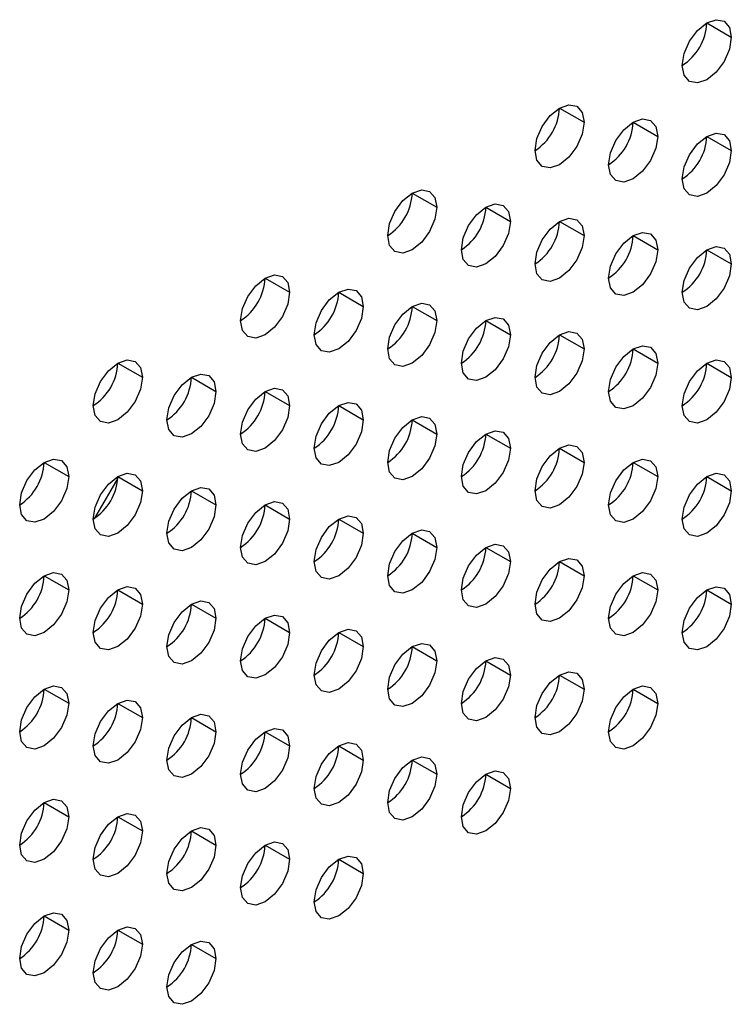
# Model space of a CAD drawing. Header units: millimetres. Extents: x 0 to 1118, y 0 to 864.
# Tile 211 of 256: x 949.29 to 951.85, y 694.65 to 698.19. Entities that reach past the tile are written whole.
import ezdxf

# ---------------------------------------------------------------- set-up
doc = ezdxf.new("R2010")
doc.units = ezdxf.units.MM

msp = doc.modelspace()

# ---------------------------------------------------------------- linework, layer by layer
at = {"color": 7, "linetype": 'Continuous', "lineweight": 25}
for p, q in [((951.7635, 698.1782), (951.8519, 698.1271)), ((951.2332, 697.872), (951.3216, 697.821)), ((951.4983, 697.8209), (951.5867, 697.7699)), ((951.7635, 697.7699), (951.8519, 697.7189)), ((950.7028, 697.5658), (950.7912, 697.5148)), ((950.968, 697.5148), (951.0564, 697.4638)), ((951.2332, 697.4637), (951.3216, 697.4127)), ((951.4983, 697.4127), (951.5867, 697.3616)), ((951.7635, 697.3616), (951.8519, 697.3106)), ((950.1725, 697.2597), (950.2609, 697.2087)), ((950.4377, 697.2086), (950.5261, 697.1576)), ((950.7028, 697.1576), (950.7912, 697.1065)), ((950.968, 697.1065), (951.0564, 697.0555)), ((951.2332, 697.0555), (951.3216, 697.0044)), ((951.4983, 697.0044), (951.5867, 696.9534)), ((949.6422, 696.9535), (949.7306, 696.9025)), ((951.7635, 696.9533), (951.8519, 696.9023)), ((949.9073, 696.9025), (949.9957, 696.8515)), ((950.1725, 696.8514), (950.2609, 696.8004)), ((950.4377, 696.8004), (950.5261, 696.7493)), ((950.7028, 696.7493), (950.7912, 696.6983)), ((950.968, 696.6982), (951.0564, 696.6472)), ((951.2332, 696.6472), (951.3216, 696.5962)), ((949.377, 696.5963), (949.4654, 696.5453)), ((951.4983, 696.5961), (951.5867, 696.5451)), ((949.6421, 696.5399), (949.5583, 696.3949)), ((949.6422, 696.5453), (949.7306, 696.4942)), ((951.7635, 696.5451), (951.8519, 696.494)), ((949.9073, 696.4942), (949.9957, 696.4432)), ((950.1725, 696.4432), (950.2609, 696.3921)), ((950.4377, 696.3921), (950.5261, 696.3411)), ((950.7028, 696.341), (950.7912, 696.29)), ((950.968, 696.29), (951.0564, 696.2389)), ((951.2332, 696.2389), (951.3216, 696.1879)), ((949.377, 696.1881), (949.4654, 696.137)), ((951.4983, 696.1879), (951.5867, 696.1368)), ((949.6422, 696.137), (949.7306, 696.086)), ((951.7635, 696.1368), (951.8519, 696.0858)), ((949.9073, 696.0859), (949.9957, 696.0349)), ((950.1725, 696.0349), (950.2609, 695.9839)), ((950.4377, 695.9838), (950.5261, 695.9328)), ((950.7028, 695.9328), (950.7912, 695.8817)), ((950.968, 695.8817), (951.0564, 695.8307)), ((951.2332, 695.8306), (951.3216, 695.7796)), ((949.377, 695.7798), (949.4654, 695.7288)), ((951.4983, 695.7796), (951.5867, 695.7286)), ((949.6422, 695.7287), (949.7306, 695.6777)), ((949.9073, 695.6777), (949.9957, 695.6266)), ((950.1725, 695.6266), (950.2609, 695.5756)), ((950.4377, 695.5756), (950.5261, 695.5245)), ((950.7028, 695.5245), (950.7912, 695.4735)), ((950.968, 695.4734), (951.0564, 695.4224)), ((949.377, 695.3715), (949.4654, 695.3205)), ((949.6422, 695.3205), (949.7306, 695.2694)), ((949.9073, 695.2694), (949.9957, 695.2184)), ((950.1725, 695.2183), (950.2609, 695.1673)), ((950.4377, 695.1673), (950.5261, 695.1163)), ((949.377, 694.9632), (949.4654, 694.9122)), ((949.6422, 694.9122), (949.7306, 694.8612)), ((949.9073, 694.8611), (949.9957, 694.8101))]:
    msp.add_line(p, q, dxfattribs=at)
at = {"color": 7, "linetype": 'Continuous', "lineweight": 25, "flags": 128}
for points in [[(951.6751, 698.0251), (951.6818, 698.068), (951.701, 698.1122), (951.7297, 698.1509), (951.7635, 698.1782), (951.7973, 698.1899), (951.826, 698.1844), (951.8452, 698.1623), (951.8519, 698.1271)], [(951.8519, 698.1271), (951.8452, 698.0842), (951.826, 698.04), (951.7973, 698.0013), (951.7635, 697.974), (951.7297, 697.9623), (951.701, 697.9678), (951.6818, 697.9899), (951.6751, 698.0251)], [(951.1448, 697.7189), (951.1515, 697.7619), (951.1707, 697.806), (951.1993, 697.8447), (951.2332, 697.872), (951.267, 697.8838), (951.2957, 697.8782), (951.3148, 697.8561), (951.3216, 697.821)], [(951.3216, 697.821), (951.3148, 697.778), (951.2957, 697.7339), (951.267, 697.6952), (951.2332, 697.6679), (951.1993, 697.6561), (951.1707, 697.6617), (951.1515, 697.6837), (951.1448, 697.7189)], [(951.4099, 697.6679), (951.4167, 697.7108), (951.4358, 697.755), (951.4645, 697.7937), (951.4983, 697.821), (951.5322, 697.8327), (951.5608, 697.8271), (951.58, 697.8051), (951.5867, 697.7699)], [(951.5867, 697.7699), (951.58, 697.727), (951.5608, 697.6828), (951.5322, 697.6441), (951.4983, 697.6168), (951.4645, 697.6051), (951.4358, 697.6106), (951.4167, 697.6327), (951.4099, 697.6679)], [(951.6751, 697.6168), (951.6818, 697.6597), (951.701, 697.7039), (951.7297, 697.7426), (951.7635, 697.7699), (951.7973, 697.7817), (951.826, 697.7761), (951.8452, 697.754), (951.8519, 697.7189)], [(951.8519, 697.7189), (951.8452, 697.6759), (951.826, 697.6317), (951.7973, 697.5931), (951.7635, 697.5658), (951.7297, 697.554), (951.701, 697.5596), (951.6818, 697.5816), (951.6751, 697.6168)], [(950.6144, 697.4128), (950.6212, 697.4557), (950.6403, 697.4999), (950.669, 697.5386), (950.7028, 697.5659), (950.7367, 697.5776), (950.7653, 697.572), (950.7845, 697.55), (950.7912, 697.5148)], [(950.8796, 697.3617), (950.8863, 697.4047), (950.9055, 697.4488), (950.9342, 697.4875), (950.968, 697.5148), (951.0018, 697.5266), (951.0305, 697.521), (951.0497, 697.4989), (951.0564, 697.4638)], [(950.7912, 697.5148), (950.7845, 697.4719), (950.7653, 697.4277), (950.7367, 697.389), (950.7028, 697.3617), (950.669, 697.35), (950.6403, 697.3555), (950.6212, 697.3776), (950.6144, 697.4128)], [(951.0564, 697.4638), (951.0497, 697.4208), (951.0305, 697.3766), (951.0018, 697.338), (950.968, 697.3107), (950.9342, 697.2989), (950.9055, 697.3045), (950.8863, 697.3265), (950.8796, 697.3617)], [(951.1448, 697.3107), (951.1515, 697.3536), (951.1707, 697.3978), (951.1993, 697.4364), (951.2332, 697.4637), (951.267, 697.4755), (951.2957, 697.4699), (951.3148, 697.4479), (951.3216, 697.4127)], [(951.4099, 697.2596), (951.4167, 697.3025), (951.4358, 697.3467), (951.4645, 697.3854), (951.4983, 697.4127), (951.5322, 697.4244), (951.5608, 697.4189), (951.58, 697.3968), (951.5867, 697.3616)], [(951.3216, 697.4127), (951.3148, 697.3698), (951.2957, 697.3256), (951.267, 697.2869), (951.2332, 697.2596), (951.1993, 697.2479), (951.1707, 697.2534), (951.1515, 697.2755), (951.1448, 697.3107)], [(951.5867, 697.3616), (951.58, 697.3187), (951.5608, 697.2745), (951.5322, 697.2358), (951.4983, 697.2085), (951.4645, 697.1968), (951.4358, 697.2024), (951.4167, 697.2244), (951.4099, 697.2596)], [(951.6751, 697.2085), (951.6818, 697.2515), (951.701, 697.2957), (951.7297, 697.3343), (951.7635, 697.3616), (951.7973, 697.3734), (951.826, 697.3678), (951.8452, 697.3458), (951.8519, 697.3106)], [(951.8519, 697.3106), (951.8452, 697.2676), (951.826, 697.2235), (951.7973, 697.1848), (951.7635, 697.1575), (951.7297, 697.1457), (951.701, 697.1513), (951.6818, 697.1734), (951.6751, 697.2085)], [(950.0841, 697.1066), (950.0908, 697.1496), (950.11, 697.1937), (950.1387, 697.2324), (950.1725, 697.2597), (950.2063, 697.2715), (950.235, 697.2659), (950.2542, 697.2438), (950.2609, 697.2087)], [(950.2609, 697.2087), (950.2542, 697.1657), (950.235, 697.1215), (950.2063, 697.0829), (950.1725, 697.0556), (950.1387, 697.0438), (950.11, 697.0494), (950.0908, 697.0714), (950.0841, 697.1066)], [(950.3493, 697.0556), (950.356, 697.0985), (950.3752, 697.1427), (950.4038, 697.1814), (950.4377, 697.2086), (950.4715, 697.2204), (950.5002, 697.2148), (950.5193, 697.1928), (950.5261, 697.1576)], [(950.6144, 697.0045), (950.6212, 697.0474), (950.6403, 697.0916), (950.669, 697.1303), (950.7028, 697.1576), (950.7367, 697.1693), (950.7653, 697.1638), (950.7845, 697.1417), (950.7912, 697.1065)], [(950.5261, 697.1576), (950.5193, 697.1147), (950.5002, 697.0705), (950.4715, 697.0318), (950.4377, 697.0045), (950.4038, 696.9928), (950.3752, 696.9983), (950.356, 697.0204), (950.3493, 697.0556)], [(950.7912, 697.1065), (950.7845, 697.0636), (950.7653, 697.0194), (950.7367, 696.9808), (950.7028, 696.9535), (950.669, 696.9417), (950.6403, 696.9473), (950.6212, 696.9693), (950.6144, 697.0045)], [(950.8796, 696.9534), (950.8863, 696.9964), (950.9055, 697.0406), (950.9342, 697.0792), (950.968, 697.1065), (951.0018, 697.1183), (951.0305, 697.1127), (951.0497, 697.0907), (951.0564, 697.0555)], [(951.1448, 696.9024), (951.1515, 696.9453), (951.1707, 696.9895), (951.1993, 697.0282), (951.2332, 697.0555), (951.267, 697.0672), (951.2957, 697.0617), (951.3148, 697.0396), (951.3216, 697.0044)], [(951.0564, 697.0555), (951.0497, 697.0125), (951.0305, 696.9684), (951.0018, 696.9297), (950.968, 696.9024), (950.9342, 696.8906), (950.9055, 696.8962), (950.8863, 696.9183), (950.8796, 696.9534)], [(951.3216, 697.0044), (951.3148, 696.9615), (951.2957, 696.9173), (951.267, 696.8786), (951.2332, 696.8513), (951.1993, 696.8396), (951.1707, 696.8452), (951.1515, 696.8672), (951.1448, 696.9024)], [(951.4099, 696.8513), (951.4167, 696.8943), (951.4358, 696.9384), (951.4645, 696.9771), (951.4983, 697.0044), (951.5322, 697.0162), (951.5608, 697.0106), (951.58, 696.9885), (951.5867, 696.9534)], [(949.5538, 696.8005), (949.5605, 696.8434), (949.5797, 696.8876), (949.6083, 696.9263), (949.6422, 696.9536), (949.676, 696.9653), (949.7047, 696.9597), (949.7238, 696.9377), (949.7306, 696.9025)], [(951.6751, 696.8003), (951.6818, 696.8432), (951.701, 696.8874), (951.7297, 696.9261), (951.7635, 696.9534), (951.7973, 696.9651), (951.826, 696.9595), (951.8452, 696.9375), (951.8519, 696.9023)], [(951.5867, 696.9534), (951.58, 696.9104), (951.5608, 696.8663), (951.5322, 696.8276), (951.4983, 696.8003), (951.4645, 696.7885), (951.4358, 696.7941), (951.4167, 696.8161), (951.4099, 696.8513)], [(949.7306, 696.9025), (949.7238, 696.8596), (949.7047, 696.8154), (949.676, 696.7767), (949.6422, 696.7494), (949.6083, 696.7377), (949.5797, 696.7432), (949.5605, 696.7653), (949.5538, 696.8005)], [(949.819, 696.7494), (949.8257, 696.7923), (949.8448, 696.8365), (949.8735, 696.8752), (949.9073, 696.9025), (949.9412, 696.9143), (949.9698, 696.9087), (949.989, 696.8866), (949.9957, 696.8515)], [(951.8519, 696.9023), (951.8452, 696.8594), (951.826, 696.8152), (951.7973, 696.7765), (951.7635, 696.7492), (951.7297, 696.7375), (951.701, 696.743), (951.6818, 696.7651), (951.6751, 696.8003)], [(949.9957, 696.8515), (949.989, 696.8085), (949.9698, 696.7643), (949.9412, 696.7257), (949.9073, 696.6984), (949.8735, 696.6866), (949.8448, 696.6922), (949.8257, 696.7142), (949.819, 696.7494)], [(950.0841, 696.6983), (950.0908, 696.7413), (950.11, 696.7855), (950.1387, 696.8241), (950.1725, 696.8514), (950.2063, 696.8632), (950.235, 696.8576), (950.2542, 696.8356), (950.2609, 696.8004)], [(950.3493, 696.6473), (950.356, 696.6902), (950.3752, 696.7344), (950.4038, 696.7731), (950.4377, 696.8004), (950.4715, 696.8121), (950.5002, 696.8066), (950.5193, 696.7845), (950.5261, 696.7493)], [(950.2609, 696.8004), (950.2542, 696.7575), (950.235, 696.7133), (950.2063, 696.6746), (950.1725, 696.6473), (950.1387, 696.6355), (950.11, 696.6411), (950.0908, 696.6632), (950.0841, 696.6983)], [(950.5261, 696.7493), (950.5193, 696.7064), (950.5002, 696.6622), (950.4715, 696.6235), (950.4377, 696.5962), (950.4038, 696.5845), (950.3752, 696.5901), (950.356, 696.6121), (950.3493, 696.6473)], [(950.6144, 696.5962), (950.6212, 696.6392), (950.6403, 696.6833), (950.669, 696.722), (950.7028, 696.7493), (950.7367, 696.7611), (950.7653, 696.7555), (950.7845, 696.7335), (950.7912, 696.6983)], [(950.8796, 696.5452), (950.8863, 696.5881), (950.9055, 696.6323), (950.9342, 696.671), (950.968, 696.6983), (951.0018, 696.71), (951.0305, 696.7044), (951.0497, 696.6824), (951.0564, 696.6472)], [(950.7912, 696.6983), (950.7845, 696.6553), (950.7653, 696.6112), (950.7367, 696.5725), (950.7028, 696.5452), (950.669, 696.5334), (950.6403, 696.539), (950.6212, 696.5611), (950.6144, 696.5962)], [(951.0564, 696.6472), (951.0497, 696.6043), (951.0305, 696.5601), (951.0018, 696.5214), (950.968, 696.4941), (950.9342, 696.4824), (950.9055, 696.4879), (950.8863, 696.51), (950.8796, 696.5452)], [(951.1448, 696.4941), (951.1515, 696.5371), (951.1707, 696.5812), (951.1993, 696.6199), (951.2332, 696.6472), (951.267, 696.659), (951.2957, 696.6534), (951.3148, 696.6313), (951.3216, 696.5962)], [(949.2886, 696.4432), (949.2953, 696.4862), (949.3145, 696.5304), (949.3432, 696.569), (949.377, 696.5963), (949.4108, 696.6081), (949.4395, 696.6025), (949.4587, 696.5805), (949.4654, 696.5453)], [(951.4099, 696.4431), (951.4167, 696.486), (951.4358, 696.5302), (951.4645, 696.5688), (951.4983, 696.5961), (951.5322, 696.6079), (951.5608, 696.6023), (951.58, 696.5803), (951.5867, 696.5451)], [(951.3216, 696.5962), (951.3148, 696.5532), (951.2957, 696.509), (951.267, 696.4704), (951.2332, 696.4431), (951.1993, 696.4313), (951.1707, 696.4369), (951.1515, 696.4589), (951.1448, 696.4941)], [(949.4654, 696.5453), (949.4587, 696.5024), (949.4395, 696.4582), (949.4108, 696.4195), (949.377, 696.3922), (949.3432, 696.3805), (949.3145, 696.386), (949.2953, 696.4081), (949.2886, 696.4432)], [(949.5538, 696.3922), (949.5605, 696.4351), (949.5797, 696.4793), (949.6083, 696.518), (949.6422, 696.5453), (949.676, 696.557), (949.7047, 696.5515), (949.7238, 696.5294), (949.7306, 696.4942)], [(951.5867, 696.5451), (951.58, 696.5022), (951.5608, 696.458), (951.5322, 696.4193), (951.4983, 696.392), (951.4645, 696.3803), (951.4358, 696.3858), (951.4167, 696.4079), (951.4099, 696.4431)], [(951.6751, 696.392), (951.6818, 696.4349), (951.701, 696.4791), (951.7297, 696.5178), (951.7635, 696.5451), (951.7973, 696.5568), (951.826, 696.5513), (951.8452, 696.5292), (951.8519, 696.494)], [(949.7306, 696.4942), (949.7238, 696.4513), (949.7047, 696.4071), (949.676, 696.3684), (949.6422, 696.3411), (949.6083, 696.3294), (949.5797, 696.335), (949.5605, 696.357), (949.5538, 696.3922)], [(949.819, 696.3411), (949.8257, 696.3841), (949.8448, 696.4283), (949.8735, 696.4669), (949.9073, 696.4942), (949.9412, 696.506), (949.9698, 696.5004), (949.989, 696.4784), (949.9957, 696.4432)], [(951.8519, 696.494), (951.8452, 696.4511), (951.826, 696.4069), (951.7973, 696.3682), (951.7635, 696.3409), (951.7297, 696.3292), (951.701, 696.3348), (951.6818, 696.3568), (951.6751, 696.392)], [(949.9957, 696.4432), (949.989, 696.4002), (949.9698, 696.3561), (949.9412, 696.3174), (949.9073, 696.2901), (949.8735, 696.2783), (949.8448, 696.2839), (949.8257, 696.306), (949.819, 696.3411)], [(950.0841, 696.2901), (950.0908, 696.333), (950.11, 696.3772), (950.1387, 696.4159), (950.1725, 696.4432), (950.2063, 696.4549), (950.235, 696.4494), (950.2542, 696.4273), (950.2609, 696.3921)], [(950.2609, 696.3921), (950.2542, 696.3492), (950.235, 696.305), (950.2063, 696.2663), (950.1725, 696.239), (950.1387, 696.2273), (950.11, 696.2328), (950.0908, 696.2549), (950.0841, 696.2901)], [(950.3493, 696.239), (950.356, 696.282), (950.3752, 696.3261), (950.4038, 696.3648), (950.4377, 696.3921), (950.4715, 696.4039), (950.5002, 696.3983), (950.5193, 696.3762), (950.5261, 696.3411)], [(950.6144, 696.188), (950.6212, 696.2309), (950.6403, 696.2751), (950.669, 696.3138), (950.7028, 696.341), (950.7367, 696.3528), (950.7653, 696.3472), (950.7845, 696.3252), (950.7912, 696.29)], [(950.5261, 696.3411), (950.5193, 696.2981), (950.5002, 696.2539), (950.4715, 696.2153), (950.4377, 696.188), (950.4038, 696.1762), (950.3752, 696.1818), (950.356, 696.2038), (950.3493, 696.239)], [(950.7912, 696.29), (950.7845, 696.2471), (950.7653, 696.2029), (950.7367, 696.1642), (950.7028, 696.1369), (950.669, 696.1252), (950.6403, 696.1307), (950.6212, 696.1528), (950.6144, 696.188)], [(950.8796, 696.1369), (950.8863, 696.1798), (950.9055, 696.224), (950.9342, 696.2627), (950.968, 696.29), (951.0018, 696.3017), (951.0305, 696.2962), (951.0497, 696.2741), (951.0564, 696.2389)], [(951.1448, 696.0858), (951.1515, 696.1288), (951.1707, 696.173), (951.1993, 696.2116), (951.2332, 696.2389), (951.267, 696.2507), (951.2957, 696.2451), (951.3148, 696.2231), (951.3216, 696.1879)], [(951.0564, 696.2389), (951.0497, 696.196), (951.0305, 696.1518), (951.0018, 696.1132), (950.968, 696.0859), (950.9342, 696.0741), (950.9055, 696.0797), (950.8863, 696.1017), (950.8796, 696.1369)], [(949.2886, 696.035), (949.2953, 696.0779), (949.3145, 696.1221), (949.3432, 696.1608), (949.377, 696.1881), (949.4108, 696.1998), (949.4395, 696.1943), (949.4587, 696.1722), (949.4654, 696.137)], [(951.3216, 696.1879), (951.3148, 696.1449), (951.2957, 696.1008), (951.267, 696.0621), (951.2332, 696.0348), (951.1993, 696.023), (951.1707, 696.0286), (951.1515, 696.0507), (951.1448, 696.0858)], [(951.4099, 696.0348), (951.4167, 696.0777), (951.4358, 696.1219), (951.4645, 696.1606), (951.4983, 696.1879), (951.5322, 696.1996), (951.5608, 696.1941), (951.58, 696.172), (951.5867, 696.1368)], [(949.5538, 695.9839), (949.5605, 696.0269), (949.5797, 696.071), (949.6083, 696.1097), (949.6422, 696.137), (949.676, 696.1488), (949.7047, 696.1432), (949.7238, 696.1211), (949.7306, 696.086)], [(951.6751, 695.9837), (951.6818, 696.0267), (951.701, 696.0708), (951.7297, 696.1095), (951.7635, 696.1368), (951.7973, 696.1486), (951.826, 696.143), (951.8452, 696.1209), (951.8519, 696.0858)], [(949.4654, 696.137), (949.4587, 696.0941), (949.4395, 696.0499), (949.4108, 696.0112), (949.377, 695.9839), (949.3432, 695.9722), (949.3145, 695.9778), (949.2953, 695.9998), (949.2886, 696.035)], [(951.5867, 696.1368), (951.58, 696.0939), (951.5608, 696.0497), (951.5322, 696.011), (951.4983, 695.9837), (951.4645, 695.972), (951.4358, 695.9776), (951.4167, 695.9996), (951.4099, 696.0348)], [(949.7306, 696.086), (949.7238, 696.043), (949.7047, 695.9989), (949.676, 695.9602), (949.6422, 695.9329), (949.6083, 695.9211), (949.5797, 695.9267), (949.5605, 695.9487), (949.5538, 695.9839)], [(949.819, 695.9329), (949.8257, 695.9758), (949.8448, 696.02), (949.8735, 696.0587), (949.9073, 696.086), (949.9412, 696.0977), (949.9698, 696.0921), (949.989, 696.0701), (949.9957, 696.0349)], [(951.8519, 696.0858), (951.8452, 696.0428), (951.826, 695.9987), (951.7973, 695.96), (951.7635, 695.9327), (951.7297, 695.9209), (951.701, 695.9265), (951.6818, 695.9485), (951.6751, 695.9837)], [(949.9957, 696.0349), (949.989, 695.992), (949.9698, 695.9478), (949.9412, 695.9091), (949.9073, 695.8818), (949.8735, 695.8701), (949.8448, 695.8756), (949.8257, 695.8977), (949.819, 695.9329)], [(950.0841, 695.8818), (950.0908, 695.9247), (950.11, 695.9689), (950.1387, 696.0076), (950.1725, 696.0349), (950.2063, 696.0467), (950.235, 696.0411), (950.2542, 696.019), (950.2609, 695.9839)], [(950.2609, 695.9839), (950.2542, 695.9409), (950.235, 695.8967), (950.2063, 695.8581), (950.1725, 695.8308), (950.1387, 695.819), (950.11, 695.8246), (950.0908, 695.8466), (950.0841, 695.8818)], [(950.3493, 695.8307), (950.356, 695.8737), (950.3752, 695.9179), (950.4038, 695.9565), (950.4377, 695.9838), (950.4715, 695.9956), (950.5002, 695.99), (950.5193, 695.968), (950.5261, 695.9328)], [(950.5261, 695.9328), (950.5193, 695.8899), (950.5002, 695.8457), (950.4715, 695.807), (950.4377, 695.7797), (950.4038, 695.7679), (950.3752, 695.7735), (950.356, 695.7956), (950.3493, 695.8307)], [(950.6144, 695.7797), (950.6212, 695.8226), (950.6403, 695.8668), (950.669, 695.9055), (950.7028, 695.9328), (950.7367, 695.9445), (950.7653, 695.939), (950.7845, 695.9169), (950.7912, 695.8817)], [(950.8796, 695.7286), (950.8863, 695.7716), (950.9055, 695.8157), (950.9342, 695.8544), (950.968, 695.8817), (951.0018, 695.8935), (951.0305, 695.8879), (951.0497, 695.8659), (951.0564, 695.8307)], [(950.7912, 695.8817), (950.7845, 695.8388), (950.7653, 695.7946), (950.7367, 695.7559), (950.7028, 695.7286), (950.669, 695.7169), (950.6403, 695.7225), (950.6212, 695.7445), (950.6144, 695.7797)], [(951.0564, 695.8307), (951.0497, 695.7877), (951.0305, 695.7436), (951.0018, 695.7049), (950.968, 695.6776), (950.9342, 695.6658), (950.9055, 695.6714), (950.8863, 695.6935), (950.8796, 695.7286)], [(951.1448, 695.6776), (951.1515, 695.7205), (951.1707, 695.7647), (951.1993, 695.8034), (951.2332, 695.8307), (951.267, 695.8424), (951.2957, 695.8368), (951.3148, 695.8148), (951.3216, 695.7796)], [(949.2886, 695.6267), (949.2953, 695.6697), (949.3145, 695.7138), (949.3432, 695.7525), (949.377, 695.7798), (949.4108, 695.7916), (949.4395, 695.786), (949.4587, 695.7639), (949.4654, 695.7288)], [(951.4099, 695.6265), (951.4167, 695.6695), (951.4358, 695.7136), (951.4645, 695.7523), (951.4983, 695.7796), (951.5322, 695.7914), (951.5608, 695.7858), (951.58, 695.7637), (951.5867, 695.7286)], [(951.3216, 695.7796), (951.3148, 695.7367), (951.2957, 695.6925), (951.267, 695.6538), (951.2332, 695.6265), (951.1993, 695.6148), (951.1707, 695.6203), (951.1515, 695.6424), (951.1448, 695.6776)], [(949.4654, 695.7288), (949.4587, 695.6858), (949.4395, 695.6416), (949.4108, 695.603), (949.377, 695.5757), (949.3432, 695.5639), (949.3145, 695.5695), (949.2953, 695.5915), (949.2886, 695.6267)], [(949.5538, 695.5757), (949.5605, 695.6186), (949.5797, 695.6628), (949.6083, 695.7014), (949.6422, 695.7287), (949.676, 695.7405), (949.7047, 695.7349), (949.7238, 695.7129), (949.7306, 695.6777)], [(951.5867, 695.7286), (951.58, 695.6856), (951.5608, 695.6414), (951.5322, 695.6028), (951.4983, 695.5755), (951.4645, 695.5637), (951.4358, 695.5693), (951.4167, 695.5913), (951.4099, 695.6265)], [(949.7306, 695.6777), (949.7238, 695.6348), (949.7047, 695.5906), (949.676, 695.5519), (949.6422, 695.5246), (949.6083, 695.5129), (949.5797, 695.5184), (949.5605, 695.5405), (949.5538, 695.5757)], [(949.819, 695.5246), (949.8257, 695.5675), (949.8448, 695.6117), (949.8735, 695.6504), (949.9073, 695.6777), (949.9412, 695.6894), (949.9698, 695.6839), (949.989, 695.6618), (949.9957, 695.6266)], [(949.9957, 695.6266), (949.989, 695.5837), (949.9698, 695.5395), (949.9412, 695.5008), (949.9073, 695.4735), (949.8735, 695.4618), (949.8448, 695.4674), (949.8257, 695.4894), (949.819, 695.5246)], [(950.0841, 695.4735), (950.0908, 695.5165), (950.11, 695.5607), (950.1387, 695.5993), (950.1725, 695.6266), (950.2063, 695.6384), (950.235, 695.6328), (950.2542, 695.6108), (950.2609, 695.5756)], [(950.2609, 695.5756), (950.2542, 695.5326), (950.235, 695.4885), (950.2063, 695.4498), (950.1725, 695.4225), (950.1387, 695.4107), (950.11, 695.4163), (950.0908, 695.4384), (950.0841, 695.4735)], [(950.3493, 695.4225), (950.356, 695.4654), (950.3752, 695.5096), (950.4038, 695.5483), (950.4377, 695.5756), (950.4715, 695.5873), (950.5002, 695.5818), (950.5193, 695.5597), (950.5261, 695.5245)], [(950.6144, 695.3714), (950.6212, 695.4144), (950.6403, 695.4585), (950.669, 695.4972), (950.7028, 695.5245), (950.7367, 695.5363), (950.7653, 695.5307), (950.7845, 695.5086), (950.7912, 695.4735)], [(950.5261, 695.5245), (950.5193, 695.4816), (950.5002, 695.4374), (950.4715, 695.3987), (950.4377, 695.3714), (950.4038, 695.3597), (950.3752, 695.3652), (950.356, 695.3873), (950.3493, 695.4225)], [(950.7912, 695.4735), (950.7845, 695.4305), (950.7653, 695.3863), (950.7367, 695.3477), (950.7028, 695.3204), (950.669, 695.3086), (950.6403, 695.3142), (950.6212, 695.3362), (950.6144, 695.3714)], [(950.8796, 695.3204), (950.8863, 695.3633), (950.9055, 695.4075), (950.9342, 695.4462), (950.968, 695.4734), (951.0018, 695.4852), (951.0305, 695.4796), (951.0497, 695.4576), (951.0564, 695.4224)], [(951.0564, 695.4224), (951.0497, 695.3795), (951.0305, 695.3353), (951.0018, 695.2966), (950.968, 695.2693), (950.9342, 695.2576), (950.9055, 695.2631), (950.8863, 695.2852), (950.8796, 695.3204)], [(949.2886, 695.2184), (949.2953, 695.2614), (949.3145, 695.3056), (949.3432, 695.3442), (949.377, 695.3715), (949.4108, 695.3833), (949.4395, 695.3777), (949.4587, 695.3557), (949.4654, 695.3205)], [(949.5538, 695.1674), (949.5605, 695.2103), (949.5797, 695.2545), (949.6083, 695.2932), (949.6422, 695.3205), (949.676, 695.3322), (949.7047, 695.3267), (949.7238, 695.3046), (949.7306, 695.2694)], [(949.4654, 695.3205), (949.4587, 695.2775), (949.4395, 695.2334), (949.4108, 695.1947), (949.377, 695.1674), (949.3432, 695.1556), (949.3145, 695.1612), (949.2953, 695.1833), (949.2886, 695.2184)], [(949.7306, 695.2694), (949.7238, 695.2265), (949.7047, 695.1823), (949.676, 695.1436), (949.6422, 695.1163), (949.6083, 695.1046), (949.5797, 695.1102), (949.5605, 695.1322), (949.5538, 695.1674)], [(949.819, 695.1163), (949.8257, 695.1593), (949.8448, 695.2034), (949.8735, 695.2421), (949.9073, 695.2694), (949.9412, 695.2812), (949.9698, 695.2756), (949.989, 695.2535), (949.9957, 695.2184)], [(949.9957, 695.2184), (949.989, 695.1754), (949.9698, 695.1313), (949.9412, 695.0926), (949.9073, 695.0653), (949.8735, 695.0535), (949.8448, 695.0591), (949.8257, 695.0811), (949.819, 695.1163)], [(950.0841, 695.0653), (950.0908, 695.1082), (950.11, 695.1524), (950.1387, 695.1911), (950.1725, 695.2184), (950.2063, 695.2301), (950.235, 695.2245), (950.2542, 695.2025), (950.2609, 695.1673)], [(950.2609, 695.1673), (950.2542, 695.1244), (950.235, 695.0802), (950.2063, 695.0415), (950.1725, 695.0142), (950.1387, 695.0025), (950.11, 695.008), (950.0908, 695.0301), (950.0841, 695.0653)], [(950.3493, 695.0142), (950.356, 695.0571), (950.3752, 695.1013), (950.4038, 695.14), (950.4377, 695.1673), (950.4715, 695.1791), (950.5002, 695.1735), (950.5193, 695.1514), (950.5261, 695.1163)], [(950.5261, 695.1163), (950.5193, 695.0733), (950.5002, 695.0291), (950.4715, 694.9905), (950.4377, 694.9632), (950.4038, 694.9514), (950.3752, 694.957), (950.356, 694.979), (950.3493, 695.0142)], [(949.2886, 694.8102), (949.2953, 694.8531), (949.3145, 694.8973), (949.3432, 694.936), (949.377, 694.9633), (949.4108, 694.975), (949.4395, 694.9694), (949.4587, 694.9474), (949.4654, 694.9122)], [(949.4654, 694.9122), (949.4587, 694.8693), (949.4395, 694.8251), (949.4108, 694.7864), (949.377, 694.7591), (949.3432, 694.7474), (949.3145, 694.7529), (949.2953, 694.775), (949.2886, 694.8102)], [(949.5538, 694.7591), (949.5605, 694.8021), (949.5797, 694.8462), (949.6083, 694.8849), (949.6422, 694.9122), (949.676, 694.924), (949.7047, 694.9184), (949.7238, 694.8963), (949.7306, 694.8612)], [(949.819, 694.7081), (949.8257, 694.751), (949.8448, 694.7952), (949.8735, 694.8338), (949.9073, 694.8611), (949.9412, 694.8729), (949.9698, 694.8673), (949.989, 694.8453), (949.9957, 694.8101)], [(949.7306, 694.8612), (949.7238, 694.8182), (949.7047, 694.774), (949.676, 694.7354), (949.6422, 694.7081), (949.6083, 694.6963), (949.5797, 694.7019), (949.5605, 694.7239), (949.5538, 694.7591)], [(949.9957, 694.8101), (949.989, 694.7672), (949.9698, 694.723), (949.9412, 694.6843), (949.9073, 694.657), (949.8735, 694.6453), (949.8448, 694.6508), (949.8257, 694.6729), (949.819, 694.7081)]]:
    msp.add_lwpolyline(points, dxfattribs=at)
at = {"color": 7, "linetype": 'Continuous', "lineweight": 25}
for centre in [(951.5716, 698.1869), (951.0413, 697.8807), (951.3064, 697.8297), (951.5716, 697.7786), (950.5109, 697.5746), (950.7761, 697.5235), (951.0413, 697.4725), (951.3064, 697.4214), (951.5716, 697.3703), (949.9806, 697.2684), (950.2458, 697.2174), (950.5109, 697.1663), (950.7761, 697.1152), (951.0413, 697.0642), (951.3064, 697.0131), (949.4503, 696.9623), (951.5716, 696.9621), (949.7154, 696.9112), (949.9806, 696.8602), (950.2458, 696.8091), (950.5109, 696.758), (950.7761, 696.707), (951.0413, 696.6559), (949.1851, 696.6051), (951.3064, 696.6049), (949.4503, 696.554), (951.5716, 696.5538), (949.7154, 696.5029), (949.9806, 696.4519), (950.2458, 696.4008), (950.5109, 696.3498), (950.7761, 696.2987), (951.0413, 696.2476), (949.1851, 696.1968), (951.3064, 696.1966), (949.4503, 696.1457), (951.5716, 696.1455), (949.7154, 696.0947), (949.9806, 696.0436), (950.2458, 695.9926), (950.5109, 695.9415), (950.7761, 695.8904), (951.0413, 695.8394), (949.1851, 695.7885), (951.3064, 695.7883), (949.4503, 695.7375), (949.7154, 695.6864), (949.9806, 695.6353), (950.2458, 695.5843), (950.5109, 695.5332), (950.7761, 695.4822), (949.1851, 695.3802), (949.4503, 695.3292), (949.7154, 695.2781), (949.9806, 695.2271), (950.2458, 695.176), (949.1851, 694.972), (949.4503, 694.9209), (949.7154, 694.8699)]:
    msp.add_arc(centre, 0.1921, 302.6055, 357.3945, dxfattribs=at)

doc.saveas('drawing.dxf')
